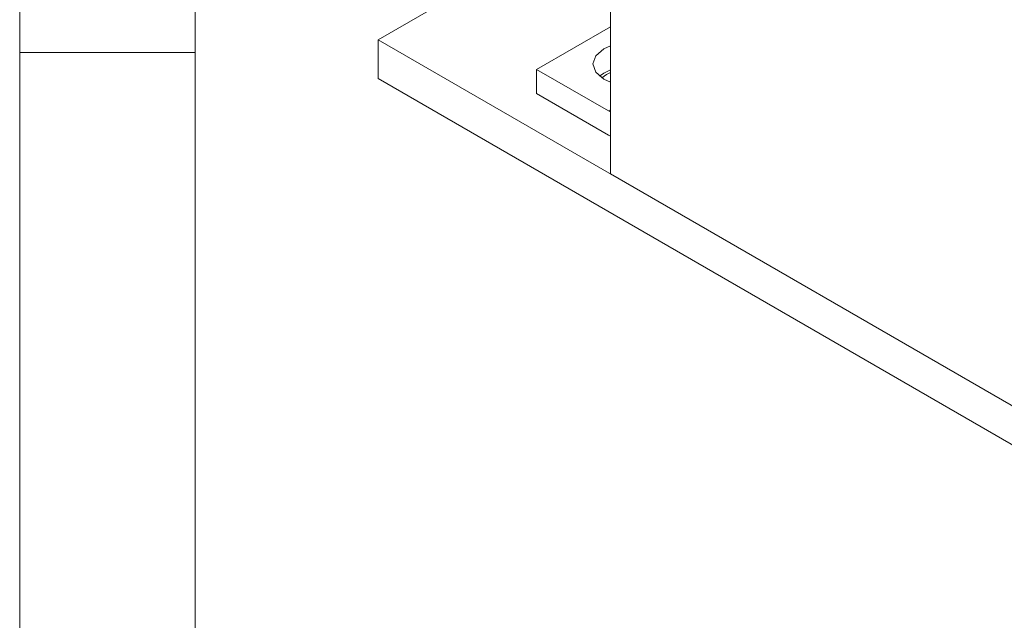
# Model space of a CAD drawing. Header units: inches. Extents: x 0.2 to 16.3, y 0.2 to 11.5.
# Tile 2 of 35: x 0.197 to 1.302, y 1.272 to 1.946. Entities that reach past the tile are written whole.
import ezdxf

# ---------------------------------------------------------------- set-up
doc = ezdxf.new("R2010")
doc.units = ezdxf.units.IN
doc.header["$MEASUREMENT"] = 0

msp = doc.modelspace()

# ---------------------------------------------------------------- linework, layer by layer
at = {"color": 7, "linetype": 'Continuous', "lineweight": 0}
for p, q in [((0.1969, 11.4961), (0.1969, 0.1969)), ((0.3937, 11.2992), (0.3937, 0.3937)), ((0.3937, 1.9094), (0.1969, 1.9094))]:
    msp.add_line(p, q, dxfattribs=at)
at = {"color": 7, "linetype": 'Continuous', "lineweight": 15}
for p, q in [((0.8601, 1.7731), (0.8601, 2.3262)), ((0.7524, 2.0122), (0.5992, 1.9237)), ((0.8601, 1.9383), (0.7771, 1.8904)), ((0.5992, 1.9237), (2.9562, 0.5631)), ((0.5992, 1.8802), (0.5992, 1.9237)), ((0.7771, 1.8904), (0.7771, 1.8632)), ((0.7771, 1.8904), (0.8577, 1.8439)), ((0.5992, 1.8802), (2.9562, 0.5195)), ((0.7771, 1.8632), (0.8577, 1.8167)), ((0.8601, 1.8452), (0.8577, 1.8439)), ((0.8601, 1.8427), (0.8577, 1.8439)), ((0.8577, 1.8167), (0.8601, 1.8154)), ((2.6953, 0.7137), (0.8601, 1.7731))]:
    msp.add_line(p, q, dxfattribs=at)
at = {"color": 7, "linetype": 'Continuous', "lineweight": 15, "flags": 128}
for points in [[(0.8601, 1.8761), (0.8526, 1.8795), (0.8435, 1.8873), (0.8403, 1.8965), (0.8435, 1.9057), (0.8526, 1.9135), (0.8601, 1.917)], [(0.8477, 1.8829), (0.8526, 1.8863), (0.8601, 1.8898)], [(0.8505, 1.8808), (0.8556, 1.8846), (0.8601, 1.8868)]]:
    msp.add_lwpolyline(points, dxfattribs=at)

doc.saveas('drawing.dxf')
